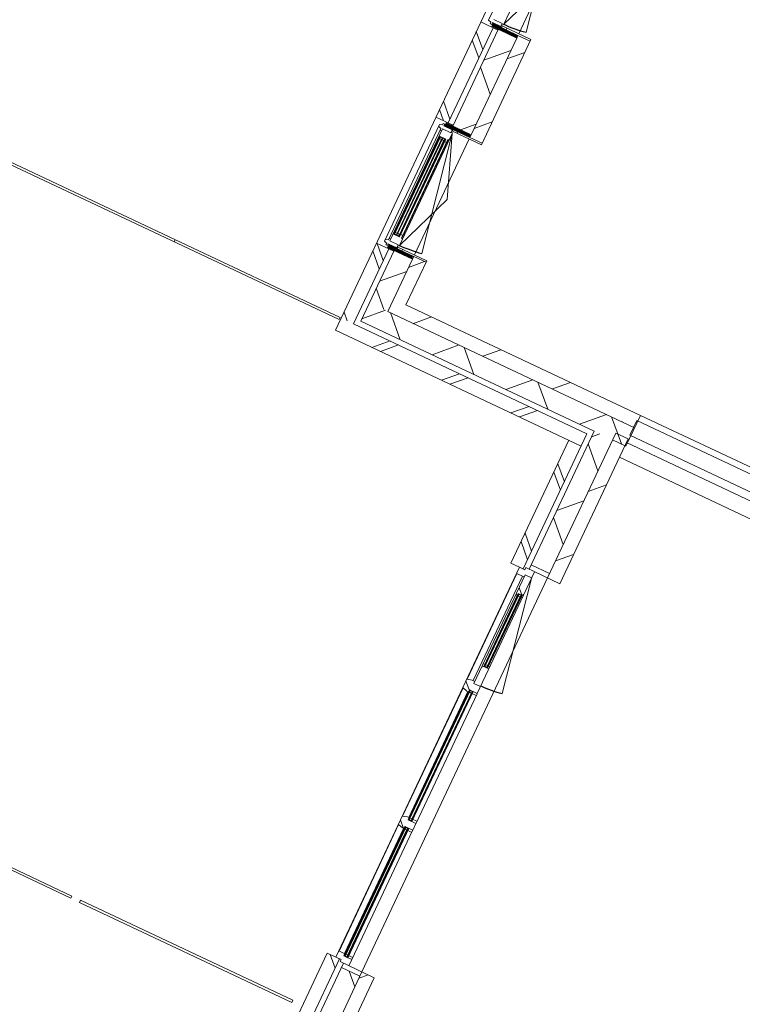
# Model space of a CAD drawing. Header units: metres. Extents: x 136266 to 136452, y 453403 to 453560.
# Tile 16 of 133: x 136322.53 to 136327.85, y 453490.59 to 453497.83. Entities that reach past the tile are written whole.
import ezdxf

# ---------------------------------------------------------------- set-up
doc = ezdxf.new("R2010")
doc.units = ezdxf.units.M
for name, color, linetype, lineweight in [('A-DETL-BEBOUWING', 253, 'Continuous', 9), ('A-DETL-GENF-4', 252, 'Continuous', 9), ('A-FLOR', 192, 'Continuous', 5)]:
    doc.layers.add(name, color=color, linetype=linetype, lineweight=lineweight)
pattern_1 = [(44.99999999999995, (1199.999805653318, -1.023181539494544e-12), (-282.8427124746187, 282.8427124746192), [])]
pattern_2 = [(44.99999999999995, (8.221832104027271e-10, 0.000299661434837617), (-141.4213562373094, 141.4213562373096), []), (134.9999999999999, (8.221832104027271e-10, 0.000299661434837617), (-141.4213562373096, -141.4213562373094), [])]
pattern_3 = [(90, (0, 0), (-400, 2.449293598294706e-14), [])]

# ---------------------------------------------------------------- blocks, each defined once
blk = doc.blocks.new('859-DO-0010 29-09-2022')
at = {"layer": 'A-DETL-BEBOUWING'}
h = blk.add_hatch(dxfattribs=at)
h.set_pattern_fill('FP_914', color=256, angle=45.00000000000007, style=0, pattern_type=2)
h.set_pattern_definition([(315.0000000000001, (47934.99992055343, 54430.00056570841), (299.9546965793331, 299.9546965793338), []), (45.00000000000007, (47934.99992055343, 54430.00056570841), (-299.9546965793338, 299.9546965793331), [])])
h.paths.add_polyline_path([(48085.00000000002, 51754.99999999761), (48085, 52179.7499864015), (47935, 52179.7499864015), (47935.00000000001, 51754.99999999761)])
h.paths.add_polyline_path([(47934.99999999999, 53192.74998640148), (48084.99999999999, 53192.74998640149), (48084.99999999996, 53979.74998640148), (47934.99999999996, 53979.74998640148), (47934.99999999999, 53473.74353800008)])
h.paths.add_polyline_path([(48084.99999999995, 54992.74998640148), (48084.99999999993, 55779.74998640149), (47934.99999999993, 55779.74998640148), (47934.99999999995, 54992.74998640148)])
h.paths.add_polyline_path([(47934.99999999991, 56792.74998640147), (48084.99999999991, 56792.74998640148), (48084.9999999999, 57104.99999999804), (47934.99999999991, 57104.99999999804), (47934.99999999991, 57071.08582550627)])
h = blk.add_hatch(dxfattribs=at)
h.set_pattern_fill('FP_107', color=256, angle=44.99999999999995, style=0, pattern_type=2)
h.set_pattern_definition([(44.99999999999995, (1199.999805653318, -1.13686837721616e-12), (-282.8427124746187, 282.8427124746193), [])])
h.paths.add_polyline_path([(48084.99999999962, 51754.9999999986), (48184.99999999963, 51754.9999999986), (48184.99999999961, 52201.74998640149), (48084.99999999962, 52201.74998640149), (48084.99999999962, 52124.74018018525)])
h.paths.add_polyline_path([(48084.9999999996, 53170.74998640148), (48184.99999999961, 53170.74998640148), (48184.99999999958, 54001.74998640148), (48084.99999999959, 54001.74998640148), (48084.9999999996, 53192.74998640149)])
h.paths.add_polyline_path([(48084.99999999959, 54970.74998640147), (48184.99999999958, 54970.74998640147), (48184.99999999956, 55801.74998640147), (48084.99999999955, 55801.74998640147), (48084.99999999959, 54992.74998640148)])
h.paths.add_polyline_path([(48084.99999999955, 56770.74998640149), (48184.99999999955, 56770.74998640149), (48184.99999999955, 57104.99999999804), (48084.99999999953, 57104.99999999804), (48084.99999999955, 56792.74998640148)])
h = blk.add_hatch(dxfattribs=at)
h.set_pattern_fill('FP_1486', color=256, style=0, pattern_type=2)
h.set_pattern_definition(pattern_3)
h.paths.add_polyline_path([(48084.99999999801, 54001.74998640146), (48184.99999999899, 54001.74998640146), (48184.99999999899, 54014.24998640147), (47949.99999999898, 54014.24998640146), (47949.99999999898, 54001.74998640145)])
h = blk.add_hatch(dxfattribs=at)
h.set_pattern_fill('FP_925', color=256, angle=44.99999999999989, style=0, pattern_type=2)
h.set_pattern_definition([(314.9999999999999, (47794.99984894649, 53586.2496416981), (282.8427124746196, 282.8427124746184), []), (314.9999999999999, (47794.99984894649, 52386.24983604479), (282.8427124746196, 282.8427124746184), [])])
h.paths.add_polyline_path([(47895.00000000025, 53198.74998640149), (47894.08032774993, 53973.74998640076), (47795.00000000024, 53973.74998640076), (47795.00000000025, 53198.74998640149), (47894.08032774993, 53198.74998640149)])
h = blk.add_hatch(dxfattribs=at)
h.set_pattern_fill('FP_1186', color=256, style=0, pattern_type=2)
h.set_pattern_definition([(180, (48086.524, 54028.51799999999), (-6.221205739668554e-15, 50.8), [50.8, 0, 0, 0]), (180, (48086.524, 54023.43799999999), (-6.221205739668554e-15, 50.8), [50.8, 0, 0, 0]), (180, (48086.524, 54018.35799999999), (-6.221205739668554e-15, 50.8), [50.8, 0, 0, 0]), (180, (48086.524, 54013.27799999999), (-6.221205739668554e-15, 50.8), [50.8, 0, 0, 0]), (180, (48086.524, 54008.19799999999), (-6.221205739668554e-15, 50.8), [50.8, 0, 0, 0]), (180, (48086.524, 54003.11799999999), (-6.221205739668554e-15, 50.8), [50.8, 0, 0, 0]), (180, (48086.524, 53998.03799999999), (-6.221205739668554e-15, 50.8), [50.8, 0, 0, 0]), (180, (48086.524, 53992.95799999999), (-6.221205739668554e-15, 50.8), [50.8, 0, 0, 0]), (180, (48086.524, 53987.87799999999), (-6.221205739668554e-15, 50.8), [50.8, 0, 0, 0]), (180, (48086.524, 53982.79799999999), (-6.221205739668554e-15, 50.8), [50.8, 0, 0, 0])])
h.paths.add_polyline_path([(47894.08032774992, 53979.7499864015), (48084.99999999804, 53979.7499864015), (48084.99999999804, 54001.74998640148), (47881.99999999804, 54001.74998640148), (47881.99999999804, 53979.7499864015)])
h = blk.add_hatch(dxfattribs=at)
h.set_pattern_fill('FP_1187', color=256, style=0, pattern_type=2)
h.set_pattern_definition([(180, (48086.524, 53143.98199999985), (6.221205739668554e-15, -50.8), [50.8, 0, 0, 0]), (180, (48086.524, 53149.06199999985), (6.221205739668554e-15, -50.8), [50.8, 0, 0, 0]), (180, (48086.524, 53154.14199999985), (6.221205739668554e-15, -50.8), [50.8, 0, 0, 0]), (180, (48086.524, 53159.22199999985), (6.221205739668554e-15, -50.8), [50.8, 0, 0, 0]), (180, (48086.524, 53164.30199999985), (6.221205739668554e-15, -50.8), [50.8, 0, 0, 0]), (180, (48086.524, 53169.38199999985), (6.221205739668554e-15, -50.8), [50.8, 0, 0, 0]), (180, (48086.524, 53174.46199999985), (6.221205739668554e-15, -50.8), [50.8, 0, 0, 0]), (180, (48086.524, 53179.54199999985), (6.221205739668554e-15, -50.8), [50.8, 0, 0, 0]), (180, (48086.524, 53184.62199999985), (6.221205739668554e-15, -50.8), [50.8, 0, 0, 0]), (180, (48086.524, 53189.70199999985), (6.221205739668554e-15, -50.8), [50.8, 0, 0, 0])])
h.paths.add_polyline_path([(47881.99999999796, 53170.74998640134), (48084.99999999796, 53170.74998640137), (48084.99999999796, 53192.74998640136), (47881.99999999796, 53192.74998640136)])
h = blk.add_hatch(dxfattribs=at)
h.set_pattern_fill('FP_1489', color=256, style=0, pattern_type=2)
h.set_pattern_definition(pattern_3)
h.paths.add_polyline_path([(48084.99999999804, 53158.24998640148), (48184.99999999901, 53158.24998640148), (48184.99999999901, 53170.74998640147), (47949.999999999, 53170.74998640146), (47949.999999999, 53158.24998640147)])
h = blk.add_hatch(color=256, dxfattribs=at)
h.paths.add_polyline_path([(47879.49999997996, 53081.74998640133), (47879.49999997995, 53067.74998640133), (47883.49999997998, 53067.74998640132), (47883.49999997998, 53081.74998640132)])
h.paths.add_polyline_path([(47925.49999997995, 53081.74998640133), (47925.49999997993, 53067.74998640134), (47929.49999997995, 53067.74998640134), (47929.49999997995, 53081.74998640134)])
h.paths.add_polyline_path([(47879.49999997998, 52304.74998640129), (47879.49999997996, 52290.74998640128), (47883.49999997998, 52290.74998640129), (47883.49999997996, 52304.74998640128)])
h.paths.add_polyline_path([(47925.49999997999, 52304.74998640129), (47925.49999997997, 52290.7499864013), (47929.49999997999, 52290.7499864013), (47929.49999997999, 52304.74998640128)])
for points in [[(47883.49999997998, 53081.74998640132), (47883.49999997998, 52290.74998640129), (47887.49999997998, 52290.7499864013), (47887.49999997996, 53081.74998640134)], [(47902.49999997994, 53081.74998640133), (47902.49999997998, 52290.7499864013), (47906.49999997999, 52290.74998640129), (47906.49999997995, 53081.74998640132)], [(47921.49999997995, 53081.74998640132), (47921.49999997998, 52290.74998640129), (47925.49999997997, 52290.7499864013), (47925.49999997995, 53081.74998640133)], [(49846.00000000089, 49695.1818181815), (49846.00000000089, 50283.18181818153), (49842.00000000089, 50283.18181818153), (49842.0000000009, 49695.1818181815)], [(49865.00000000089, 49695.1818181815), (49865.00000000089, 50283.18181818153), (49861.00000000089, 50283.18181818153), (49861.00000000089, 49695.1818181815)], [(49823.00000000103, 48436.48181818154), (49823.00000000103, 49488.18181818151), (49819.00000000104, 49488.18181818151), (49819.00000000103, 48436.48181818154)], [(49842.00000000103, 48436.48181818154), (49842.00000000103, 49488.18181818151), (49838.00000000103, 49488.18181818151), (49838.00000000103, 48436.48181818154)], [(49823.00000000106, 47327.78181818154), (49823.00000000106, 48374.48181818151), (49819.00000000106, 48374.48181818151), (49819.00000000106, 47327.78181818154)], [(49842.00000000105, 47327.78181818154), (49842.00000000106, 48374.48181818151), (49838.00000000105, 48374.48181818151), (49838.00000000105, 47327.78181818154)]]:
    blk.add_hatch(color=256, dxfattribs=at).paths.add_polyline_path(points)
h = blk.add_hatch(dxfattribs=at)
h.set_pattern_fill('FP_1186', color=256, style=0, pattern_type=2)
h.set_pattern_definition([(180, (48086.524, 52228.518), (-6.221205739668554e-15, 50.8), [50.8, 0, 0, 0]), (180, (48086.524, 52223.43799999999), (-6.221205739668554e-15, 50.8), [50.8, 0, 0, 0]), (180, (48086.524, 52218.358), (-6.221205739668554e-15, 50.8), [50.8, 0, 0, 0]), (180, (48086.524, 52213.278), (-6.221205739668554e-15, 50.8), [50.8, 0, 0, 0]), (180, (48086.524, 52208.198), (-6.221205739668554e-15, 50.8), [50.8, 0, 0, 0]), (180, (48086.524, 52203.11799999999), (-6.221205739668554e-15, 50.8), [50.8, 0, 0, 0]), (180, (48086.524, 52198.038), (-6.221205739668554e-15, 50.8), [50.8, 0, 0, 0]), (180, (48086.524, 52192.958), (-6.221205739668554e-15, 50.8), [50.8, 0, 0, 0]), (180, (48086.524, 52187.878), (-6.221205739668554e-15, 50.8), [50.8, 0, 0, 0]), (180, (48086.524, 52182.798), (-6.221205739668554e-15, 50.8), [50.8, 0, 0, 0])])
h.paths.add_polyline_path([(47894.08032774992, 52179.7499864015), (48084.99999999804, 52179.7499864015), (48084.99999999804, 52201.74998640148), (47881.99999999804, 52201.74998640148), (47881.99999999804, 52179.7499864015)])
h = blk.add_hatch(dxfattribs=at)
h.set_pattern_fill('FP_1489', color=256, style=0, pattern_type=2)
h.set_pattern_definition(pattern_3)
h.paths.add_polyline_path([(47949.99999999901, 52201.74998640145), (48184.99999999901, 52201.74998640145), (48184.99999999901, 52214.24998640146), (47949.99999999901, 52214.24998640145)])
h = blk.add_hatch(dxfattribs=at)
h.set_pattern_fill('FP_922', color=256, angle=44.99999999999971, style=0, pattern_type=2)
h.set_pattern_definition([(314.9999999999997, (47794.99984894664, 51869.37457798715), (282.8427124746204, 282.8427124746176), []), (314.9999999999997, (47794.99984894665, 50669.37477233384), (282.8427124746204, 282.8427124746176), [])])
h.paths.add_polyline_path([(47895.00000000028, 51564.99999999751), (47894.08032774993, 52173.74998640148), (47795.00000000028, 52173.74998640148), (47795.00000000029, 51564.99999999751)])
h = blk.add_hatch(dxfattribs=at)
h.set_pattern_fill('FP_100', color=256, angle=44.99999999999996, style=0, pattern_type=2)
h.set_pattern_definition([(44.99999999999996, (1199.999805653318, -5.684341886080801e-13), (-282.8427124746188, 282.8427124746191), [])])
h.paths.add_polyline_path([(49993.1818181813, 51754.99999999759), (49993.1818181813, 51854.99999999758), (48184.99999999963, 51854.9999999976), (48184.99999999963, 51754.99999999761), (49335.63666674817, 51754.99999999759)])
h = blk.add_hatch(dxfattribs=at)
h.set_pattern_fill('FP_977', color=256, angle=45.00000000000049, style=0, pattern_type=2)
h.set_pattern_definition([(45.00000000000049, (49014.09083058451, 51604.99937331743), (-299.954696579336, 299.9546965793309), []), (135.0000000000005, (49014.09083058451, 51604.99937331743), (-299.9546965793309, -299.954696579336), [])])
h.paths.add_polyline_path([(49835.00000000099, 51604.99999999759), (50093.18181818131, 51604.99999999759), (50093.18181818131, 51754.99999999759), (47935.00000000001, 51754.99999999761), (47935.00000000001, 51604.99999999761), (49335.63666674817, 51604.99999999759)])
h = blk.add_hatch(dxfattribs=at)
h.set_pattern_fill('FP_107', color=256, angle=44.99999999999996, style=0, pattern_type=2)
h.set_pattern_definition(pattern_1)
h.paths.add_polyline_path([(50056.41483624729, 50481.18181818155), (50085.00000000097, 50481.18181818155), (50085.00000000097, 51659.99999999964), (49985.00000000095, 51659.99999999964), (49985.00000000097, 50481.18181818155)])
h = blk.add_hatch(dxfattribs=at)
h.set_pattern_fill('FP_327', color=256, angle=45.00000000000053, style=0, pattern_type=2)
h.set_pattern_definition([(45.00000000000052, (48795.00015839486, 51465.00000881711), (-282.8427124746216, 282.8427124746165), []), (45.00000000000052, (49994.99996404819, 51465.00000881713), (-282.8427124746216, 282.8427124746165), [])])
h.paths.add_polyline_path([(49695.00000000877, 51464.9999999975), (49795.00000000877, 51464.9999999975), (49795.00000000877, 51564.9999999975), (47795.00000000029, 51564.99999999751), (47795.00000000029, 51464.9999999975), (49335.63666674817, 51464.9999999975)])
h = blk.add_hatch(dxfattribs=at)
h.set_pattern_fill('FP_1114', color=256, angle=44.99999999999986, style=0, pattern_type=2)
h.set_pattern_definition([(314.9999999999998, (49834.99937713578, 49259.99994166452), (299.9546965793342, 299.9546965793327), []), (44.99999999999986, (49834.99937713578, 49259.99994166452), (-299.9546965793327, 299.9546965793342), [])])
h.paths.add_polyline_path([(49985.00000000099, 46859.99999999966), (49985.00000000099, 47239.78181818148), (49835.00000000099, 47239.78181818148), (49835.00000000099, 46859.99999999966)])
h.paths.add_polyline_path([(49985.00000000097, 50516.18181818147), (49985.00000000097, 51604.99999999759), (49835.00000000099, 51604.99999999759), (49835.00000000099, 50516.18181818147)])
h = blk.add_hatch(dxfattribs=at)
h.set_pattern_fill('FP_889', color=256, angle=45.0000000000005, style=0, pattern_type=2)
h.set_pattern_definition([(315.0000000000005, (49695.00001263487, 50964.77287281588), (282.8427124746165, 282.8427124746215), []), (315.0000000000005, (49695.00001263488, 49764.77306716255), (282.8427124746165, 282.8427124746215), [])])
h.paths.add_polyline_path([(49795.00000000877, 50464.54545454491), (49795.00000000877, 51464.9999999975), (49695.00000000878, 51464.9999999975), (49695.00000000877, 50464.54545454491)])
h = blk.add_hatch(dxfattribs=at)
h.set_pattern_fill('FP_1321', color=256, angle=89.99999999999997, style=0, pattern_type=2)
h.set_pattern_definition(pattern_2)
h.paths.add_polyline_path([(49825.00000000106, 50414.18181818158), (49825.00000000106, 50431.18181818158), (49879.00000000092, 50431.18181818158), (49879.00000000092, 50481.18181818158), (49807.00000000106, 50481.18181818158), (49807.00000000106, 50464.18181818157), (49765.00000000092, 50464.18181818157), (49765.00000000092, 50414.18181818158)])
h = blk.add_hatch(dxfattribs=at)
h.set_pattern_fill('FP_1115', color=256, angle=90.00000000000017, style=0, pattern_type=2)
h.set_pattern_definition([(45.00000000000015, (1.055013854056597e-09, -0.0001818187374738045), (-141.4213562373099, 141.4213562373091), [])])
h.paths.add_polyline_path([(49985.00000000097, 50481.18181818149), (49985.00000000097, 50516.1818181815), (49835.00000000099, 50516.1818181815), (49835.00000000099, 50481.18181818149)])
h = blk.add_hatch(dxfattribs=at)
h.set_pattern_fill('FP_1324', color=256, angle=89.99999999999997, style=0, pattern_type=2)
h.set_pattern_definition([(44.99999999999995, (8.221832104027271e-10, -0.0001818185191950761), (-141.4213562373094, 141.4213562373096), []), (134.9999999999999, (8.221832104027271e-10, -0.0001818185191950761), (-141.4213562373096, -141.4213562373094), [])])
h.paths.add_polyline_path([(49825.00000000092, 49547.18181818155), (49879.00000000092, 49547.18181818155), (49879.00000000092, 49692.18181818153), (49838.00000000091, 49692.18181818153), (49838.00000000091, 49709.18181818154), (49825.00000000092, 49705.69847867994)])
h.paths.add_polyline_path([(49838.00000000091, 50269.18181818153), (49838.00000000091, 50286.18181818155), (49879.00000000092, 50286.18181818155), (49879.00000000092, 50431.18181818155), (49825.00000000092, 50431.18181818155), (49825.00000000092, 50272.66515768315)])
h = blk.add_hatch(color=256, dxfattribs=at)
h.paths.add_polyline_path([(49842.0000000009, 49695.18181818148), (49842.0000000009, 49709.1818181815), (49838.00000000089, 49709.1818181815), (49838.00000000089, 49695.18181818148)])
h.paths.add_polyline_path([(49865.00000000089, 49695.18181818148), (49869.00000000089, 49695.18181818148), (49869.00000000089, 49709.1818181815), (49865.00000000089, 49709.1818181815)])
h.paths.add_polyline_path([(49869.00000000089, 50269.18181818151), (49869.00000000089, 50283.18181818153), (49865.00000000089, 50283.18181818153), (49865.00000000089, 50269.18181818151)])
h.paths.add_polyline_path([(49842.00000000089, 50269.18181818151), (49842.00000000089, 50283.18181818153), (49838.00000000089, 50283.18181818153), (49838.00000000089, 50269.18181818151)])
h = blk.add_hatch(dxfattribs=at)
h.set_pattern_fill('FP_1321', color=256, angle=89.99999999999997, style=0, pattern_type=2)
h.set_pattern_definition(pattern_2)
h.paths.add_polyline_path([(49803.00000000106, 49474.18181818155), (49815.00000000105, 49474.18181818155), (49815.00000000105, 49491.18181818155), (49879.00000000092, 49491.18181818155), (49879.00000000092, 49547.18181818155), (49825.00000000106, 49547.18181818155), (49825.00000000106, 49564.18181818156), (49803.00000000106, 49564.18181818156), (49765.00000000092, 49552.6818181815), (49765.00000000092, 49485.68181818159)])
h = blk.add_hatch(color=256, dxfattribs=at)
h.paths.add_polyline_path([(49819.00000000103, 48436.48181818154), (49819.00000000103, 48450.48181818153), (49815.00000000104, 48450.48181818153), (49815.00000000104, 48436.48181818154)])
h.paths.add_polyline_path([(49846.00000000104, 48436.48181818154), (49846.00000000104, 48450.48181818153), (49842.00000000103, 48450.48181818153), (49842.00000000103, 48436.48181818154)])
h.paths.add_polyline_path([(49846.00000000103, 49474.18181818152), (49846.00000000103, 49488.18181818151), (49842.00000000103, 49488.18181818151), (49842.00000000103, 49474.18181818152)])
h.paths.add_polyline_path([(49819.00000000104, 49474.18181818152), (49819.00000000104, 49488.18181818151), (49815.00000000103, 49488.18181818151), (49815.00000000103, 49474.18181818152)])
h = blk.add_hatch(dxfattribs=at)
h.set_pattern_fill('FP_1321', color=256, angle=89.99999999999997, style=0, pattern_type=2)
h.set_pattern_definition(pattern_2)
h.paths.add_polyline_path([(49815.00000000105, 48360.48181818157), (49815.00000000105, 48377.48181818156), (49879.00000000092, 48377.48181818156), (49879.00000000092, 48433.48181818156), (49815.00000000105, 48433.48181818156), (49815.00000000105, 48450.48181818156), (49803.00000000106, 48450.48181818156), (49765.00000000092, 48438.98181818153), (49765.00000000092, 48371.98181818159), (49803.00000000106, 48360.48181818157)])
h = blk.add_hatch(dxfattribs=at)
h.set_pattern_fill('FP_1323', color=256, angle=89.99999999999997, style=0, pattern_type=2)
h.set_pattern_definition([(44.99999999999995, (9.458744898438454e-10, -0.0001818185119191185), (-141.4213562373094, 141.4213562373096), []), (134.9999999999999, (9.458744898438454e-10, -0.0001818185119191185), (-141.4213562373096, -141.4213562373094), [])])
h.paths.add_polyline_path([(49846.00000000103, 48433.48181818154), (49879.000000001, 48435.48181818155), (49879.000000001, 48450.48181818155), (49846.00000000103, 48450.48181818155)])
h = blk.add_hatch(color=256, dxfattribs=at)
h.paths.add_polyline_path([(49846.00000000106, 47327.78181818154), (49846.00000000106, 47341.78181818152), (49842.00000000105, 47341.78181818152), (49842.00000000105, 47327.78181818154)])
h.paths.add_polyline_path([(49819.00000000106, 47327.78181818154), (49819.00000000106, 47341.78181818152), (49815.00000000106, 47341.78181818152), (49815.00000000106, 47327.78181818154)])
h.paths.add_polyline_path([(49819.00000000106, 48360.48181818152), (49819.00000000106, 48374.48181818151), (49815.00000000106, 48374.48181818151), (49815.00000000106, 48360.48181818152)])
h.paths.add_polyline_path([(49846.00000000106, 48360.48181818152), (49846.00000000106, 48374.48181818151), (49842.00000000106, 48374.48181818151), (49842.00000000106, 48360.48181818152)])
h = blk.add_hatch(dxfattribs=at)
h.set_pattern_fill('FP_1321', color=256, angle=89.99999999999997, style=0, pattern_type=2)
h.set_pattern_definition(pattern_2)
h.paths.add_polyline_path([(49807.00000000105, 47274.7818181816), (49879.00000000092, 47274.7818181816), (49879.00000000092, 47324.7818181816), (49815.00000000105, 47324.7818181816), (49815.00000000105, 47341.7818181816), (49765.00000000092, 47341.7818181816), (49765.00000000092, 47291.7818181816), (49807.00000000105, 47291.7818181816)])
h = blk.add_hatch(dxfattribs=at)
h.set_pattern_fill('FP_1322', color=256, angle=89.99999999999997, style=0, pattern_type=2)
h.set_pattern_definition([(44.99999999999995, (9.531504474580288e-10, -0.0001818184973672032), (-141.4213562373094, 141.4213562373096), []), (134.9999999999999, (9.531504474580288e-10, -0.0001818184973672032), (-141.4213562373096, -141.4213562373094), [])])
h.paths.add_polyline_path([(49846.00000000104, 47324.78181818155), (49879.000000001, 47326.78181818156), (49879.000000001, 47341.78181818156), (49846.00000000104, 47341.78181818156)])
h = blk.add_hatch(dxfattribs=at)
h.set_pattern_fill('FP_375', color=256, angle=45, style=0, pattern_type=2)
h.set_pattern_definition([(315, (49695.00001263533, 47075.89063725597), (282.842712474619, 282.842712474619), []), (315, (49695.00001263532, 45875.89083160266), (282.842712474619, 282.842712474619), [])])
h.paths.add_polyline_path([(49795.00000000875, 46859.9999999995), (49795.00000000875, 47291.78181818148), (49695.00000000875, 47291.78181818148), (49695.00000000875, 46859.9999999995)])
h = blk.add_hatch(dxfattribs=at)
h.set_pattern_fill('FP_107', color=256, angle=44.99999999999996, style=0, pattern_type=2)
h.set_pattern_definition(pattern_1)
h.paths.add_polyline_path([(49985.00000000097, 46859.99999999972), (50085.00000000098, 46859.99999999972), (50085.00000000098, 47274.78181818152), (49985.00000000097, 47274.78181818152), (49985.00000000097, 47178.39453486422)])
for centre, radius in [((47955.49999997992, 54941.74998640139), 911.000000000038), ((47955.49999997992, 53141.74998640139), 911.000000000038), ((49879.00000000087, 50426.18181818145), 874.0000000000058)]:
    blk.add_arc(centre, radius, 270, 281.0000000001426)
for p, q in [((47794.99999999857, 57394.99999999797), (47795.00000000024, 51464.99999999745)), ((47841.49999997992, 54960.74998640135), (47841.49999997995, 54011.74998640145)), ((47955.49999997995, 54025.74998640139), (47955.49999997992, 54946.74998640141)), ((47955.49999997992, 54941.7499864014), (48129.32699476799, 54047.48762228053)), ((47955.49999997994, 54030.74998640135), (48129.32699476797, 54486.24998640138)), ((47841.49999997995, 54011.74998640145), (47863.49999997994, 54003.74998640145)), ((47863.49999997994, 54003.74998640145), (47863.49999997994, 53991.74998640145)), ((47943.49999997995, 54030.74998640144), (47875.49999997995, 54030.74998640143)), ((47875.49999997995, 53991.74998640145), (47875.49999997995, 54006.74998640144)), ((47875.49999997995, 54006.74998640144), (47943.49999997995, 54006.74998640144)), ((47934.99999999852, 54006.74998640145), (47934.99999999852, 54001.74998640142)), ((47943.49999997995, 54006.74998640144), (47943.49999997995, 54030.74998640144)), ((47943.49999997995, 54025.74998640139), (47955.49999997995, 54025.74998640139)), ((48184.99999999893, 54014.2499864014), (47949.99999999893, 54014.24998640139)), ((47949.99999999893, 54014.24998640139), (47949.99999999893, 54001.7499864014)), ((48184.99999999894, 53158.24998640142), (48184.99999999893, 54014.2499864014)), ((47934.99999999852, 53973.74998640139), (47795.00000000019, 53973.74998640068)), ((47863.49999997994, 53991.74998640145), (47875.49999997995, 53991.74998640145)), ((47895.00000000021, 53198.74998640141), (47895.00000000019, 53973.74998640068)), ((47934.99999999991, 53979.7499864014), (47934.99999999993, 53192.7499864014)), ((48184.99999999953, 54001.7499864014), (48084.99999999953, 54001.7499864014)), ((48084.99999999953, 53979.7499864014), (48084.99999999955, 53192.74998640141)), ((47795.0000000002, 53198.74998640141), (47934.99999999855, 53198.74998640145)), ((47863.49999997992, 53168.74998640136), (47841.49999997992, 53160.74998640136)), ((47841.49999997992, 53160.74998640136), (47841.49999997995, 52211.74998640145)), ((47841.49999997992, 53146.74998640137), (47863.49999997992, 53138.74998640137)), ((47875.49999997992, 53180.74998640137), (47863.49999997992, 53180.74998640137)), ((47863.49999997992, 53180.74998640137), (47863.49999997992, 53168.74998640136)), ((47863.49999997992, 53138.74998640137), (47863.49999997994, 52233.74998640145)), ((47875.49999997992, 53165.74998640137), (47875.49999997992, 53180.74998640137)), ((47943.49999997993, 53165.74998640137), (47875.49999997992, 53165.74998640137)), ((47875.49999997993, 53141.74998640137), (47943.49999997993, 53141.74998640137)), ((47875.49999997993, 53141.74998640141), (47875.49999997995, 52230.74998640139)), ((47934.99999999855, 53170.74998640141), (47934.99999999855, 53165.74998640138)), ((47943.49999997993, 53141.74998640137), (47943.49999997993, 53165.74998640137)), ((47955.49999997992, 53146.74998640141), (47943.49999997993, 53146.74998640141)), ((47949.99999999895, 53170.74998640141), (47949.99999999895, 53158.24998640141)), ((47949.99999999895, 53158.24998640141), (48184.99999999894, 53158.24998640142)), ((47955.49999997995, 52225.74998640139), (47955.49999997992, 53146.74998640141)), ((47955.49999997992, 53141.7499864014), (48129.32699476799, 52247.48762228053)), ((48129.32699476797, 52686.24998640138), (47955.49999997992, 53141.7499864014)), ((48084.99999999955, 53170.74998640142), (48184.99999999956, 53170.74998640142)), ((47863.49999997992, 53126.74998640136), (47875.49999997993, 53126.74998640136)), ((47875.49999997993, 53064.74998640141), (47879.49999997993, 53064.74998640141)), ((47879.49999997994, 52287.74998640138), (47879.49999997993, 53084.74998640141)), ((47879.49999997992, 53084.7499864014), (47929.49999997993, 53084.7499864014)), ((47929.49999997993, 53081.7499864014), (47879.49999997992, 53084.7499864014)), ((47879.49999997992, 53081.7499864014), (47929.49999997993, 53084.7499864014)), ((47929.49999997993, 53081.7499864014), (47879.49999997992, 53081.7499864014)), ((47879.49999997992, 53067.7499864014), (47883.49999997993, 53067.74998640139)), ((47883.49999997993, 53081.74998640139), (47883.49999997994, 52290.74998640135)), ((47887.49999997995, 52290.74998640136), (47887.49999997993, 53081.7499864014)), ((47887.49999997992, 53067.7499864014), (47902.49999997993, 53067.7499864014)), ((47906.49999997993, 53081.74998640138), (47902.49999997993, 53081.7499864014)), ((47902.49999997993, 53081.7499864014), (47902.49999997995, 52290.74998640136)), ((47906.49999997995, 52290.74998640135), (47906.49999997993, 53081.74998640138)), ((47906.49999997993, 53067.74998640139), (47921.49999997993, 53067.7499864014)), ((47921.49999997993, 53081.74998640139), (47921.49999997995, 52290.74998640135)), ((47925.49999997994, 52290.74998640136), (47925.49999997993, 53081.7499864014)), ((47925.49999997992, 53067.7499864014), (47929.49999997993, 53067.7499864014)), ((47929.49999997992, 53084.74998640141), (47929.49999997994, 52287.74998640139)), ((47929.49999997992, 53064.74998640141), (47944.69999997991, 53064.74998640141)), ((47944.69999997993, 52285.74998640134), (47944.69999997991, 53086.74998640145)), ((47944.69999997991, 53086.74998640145), (47947.33232075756, 53086.74998640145)), ((47947.33232075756, 53086.74998640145), (47955.49999997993, 53092.47896367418)), ((47947.33232075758, 52285.74998640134), (47947.33232075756, 53086.74998640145)), ((47955.49999997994, 52230.74998640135), (48129.32699476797, 52686.24998640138)), ((47879.49999997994, 52307.74998640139), (47875.49999997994, 52307.74998640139)), ((47883.49999997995, 52304.74998640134), (47879.49999997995, 52304.74998640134)), ((47929.49999997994, 52290.74998640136), (47879.49999997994, 52290.74998640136)), ((47929.49999997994, 52287.74998640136), (47879.49999997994, 52290.74998640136)), ((47879.49999997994, 52287.74998640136), (47929.49999997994, 52290.74998640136)), ((47929.49999997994, 52287.74998640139), (47879.49999997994, 52287.74998640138)), ((47902.49999997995, 52304.74998640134), (47887.49999997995, 52304.74998640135)), ((47921.49999997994, 52304.74998640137), (47906.49999997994, 52304.74998640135)), ((47929.49999997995, 52304.74998640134), (47925.49999997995, 52304.74998640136)), ((47944.69999997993, 52307.74998640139), (47929.49999997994, 52307.74998640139)), ((47947.33232075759, 52285.74998640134), (47944.69999997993, 52285.74998640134)), ((47955.49999997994, 52280.02100912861), (47947.33232075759, 52285.74998640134)), ((47863.49999997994, 52233.74998640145), (47841.49999997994, 52225.74998640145)), ((47841.49999997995, 52211.74998640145), (47863.49999997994, 52203.74998640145)), ((47875.49999997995, 52245.74998640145), (47863.49999997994, 52245.74998640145)), ((47863.49999997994, 52203.74998640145), (47863.49999997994, 52191.74998640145)), ((47863.49999997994, 52191.74998640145), (47875.49999997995, 52191.74998640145)), ((47943.49999997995, 52230.74998640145), (47875.49999997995, 52230.74998640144)), ((47875.49999997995, 52191.74998640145), (47875.49999997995, 52206.74998640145)), ((47875.49999997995, 52206.74998640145), (47943.49999997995, 52206.74998640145)), ((47934.99999999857, 52206.74998640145), (47934.99999999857, 52201.74998640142)), ((47943.49999997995, 52206.74998640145), (47943.49999997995, 52230.74998640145)), ((47943.49999997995, 52225.74998640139), (47955.49999997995, 52225.74998640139)), ((48184.99999999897, 52214.24998640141), (47949.99999999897, 52214.2499864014)), ((47949.99999999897, 52214.2499864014), (47949.99999999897, 52201.7499864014)), ((48184.99999999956, 52201.74998640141), (48084.99999999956, 52201.74998640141)), ((48184.99999999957, 51854.99999999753), (48184.99999999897, 52214.24998640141)), ((47934.99999999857, 52173.7499864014), (47795.00000000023, 52173.74998640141)), ((47895.00000000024, 51564.99999999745), (47895.00000000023, 52173.74998640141)), ((47934.99999999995, 52179.74998640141), (47934.99999999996, 51604.99999999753)), ((48084.99999999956, 52179.74998640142), (48084.99999999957, 51754.99999999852)), ((50093.18181818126, 51854.99999999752), (48184.99999999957, 51854.99999999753)), ((50093.18181818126, 51604.99999999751), (50093.18181818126, 51854.99999999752)), ((57509.99999999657, 51809.99999999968), (50085.000000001, 51809.99999999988)), ((50085.000000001, 51809.99999999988), (50085.000000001, 51689.99999999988)), ((50093.18181818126, 51754.99999999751), (48084.99999999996, 51754.99999999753)), ((50085.000000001, 51689.99999999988), (57509.99999999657, 51689.99999999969)), ((50085.00000000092, 51659.99999999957), (49985.00000000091, 51659.99999999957)), ((49985.00000000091, 51659.99999999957), (49985.00000000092, 50481.18181818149)), ((50085.00000000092, 50481.18181818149), (50085.00000000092, 51659.99999999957)), ((57509.99999999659, 51629.99999999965), (50085.00000000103, 51629.99999999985)), ((43397.09772436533, 51564.99999999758), (47785.00000000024, 51564.99999999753)), ((47785.00000000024, 51546.99999999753), (43397.09772436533, 51546.99999999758)), ((46442.25530811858, 51546.99999999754), (46442.25530811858, 51564.99999999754)), ((47785.00000000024, 51546.99999999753), (47785.00000000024, 51564.99999999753)), ((49795.00000000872, 51564.99999999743), (47895.00000000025, 51564.99999999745)), ((47934.99999999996, 51604.99999999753), (49835.00000000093, 51604.99999999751)), ((49795.00000000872, 50464.54545454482), (49795.00000000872, 51564.99999999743)), ((49835.00000000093, 51604.99999999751), (49835.00000000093, 50481.18181818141)), ((49985.00000000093, 51604.99999999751), (50093.18181818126, 51604.99999999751)), ((50085.00000000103, 51509.99999999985), (57509.99999999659, 51509.99999999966)), ((47795.00000000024, 51464.99999999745), (49795.00000000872, 51464.99999999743)), ((49695.00000000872, 51464.99999999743), (49695.00000000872, 50464.54545454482)), ((49695.00000000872, 50464.54545454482), (49795.00000000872, 50464.54545454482)), ((49807.000000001, 50464.18181818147), (49765.00000000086, 50464.18181818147)), ((49765.00000000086, 50464.18181818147), (49765.00000000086, 47291.78181818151)), ((50085.00000000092, 50481.18181818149), (49807.000000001, 50481.18181818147)), ((49807.000000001, 50481.18181818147), (49807.000000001, 50464.18181818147)), ((49835.00000000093, 50516.18181818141), (49985.00000000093, 50516.18181818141)), ((49879.00000000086, 49491.18181818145), (49879.00000000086, 50481.18181818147)), ((49765.00000000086, 50414.18181818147), (49825.000000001, 50414.18181818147)), ((49767.41377563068, 50414.18181818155), (49767.41377563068, 49553.41230291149)), ((49811.63499274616, 49564.18181818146), (49811.63499274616, 50414.18181818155)), ((49879.00000000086, 50431.18181818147), (49825.00000000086, 50431.18181818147)), ((49825.00000000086, 50431.18181818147), (49825.00000000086, 49547.18181818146)), ((49879.00000000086, 50426.18181818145), (50045.76706195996, 49568.23965984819)), ((49825.00000000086, 50272.66515768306), (49838.00000000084, 50269.18181818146)), ((49838.00000000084, 50286.18181818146), (49879.00000000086, 50286.18181818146)), ((49838.00000000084, 49692.18181818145), (49838.00000000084, 50286.18181818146)), ((49838.00000000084, 50283.18181818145), (49869.00000000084, 50286.18181818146)), ((49869.00000000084, 50283.18181818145), (49838.00000000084, 50286.18181818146)), ((49838.00000000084, 50283.18181818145), (49869.00000000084, 50283.18181818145)), ((49838.00000000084, 50269.18181818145), (49842.00000000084, 50269.18181818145)), ((49842.00000000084, 50283.18181818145), (49842.00000000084, 49695.18181818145)), ((49846.00000000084, 49695.18181818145), (49846.00000000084, 50283.18181818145)), ((49846.00000000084, 50269.18181818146), (49861.00000000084, 50269.18181818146)), ((49861.00000000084, 50283.18181818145), (49861.00000000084, 49695.18181818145)), ((49865.00000000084, 49695.18181818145), (49865.00000000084, 50283.18181818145)), ((49865.00000000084, 50269.18181818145), (49869.00000000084, 50269.18181818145)), ((49869.00000000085, 50286.18181818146), (49869.00000000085, 49692.18181818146)), ((49869.00000000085, 50269.18181818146), (49879.00000000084, 50271.86131010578)), ((49838.00000000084, 49709.18181818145), (49825.00000000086, 49705.69847867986)), ((49842.00000000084, 49709.18181818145), (49838.00000000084, 49709.18181818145)), ((49838.00000000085, 49695.18181818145), (49869.00000000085, 49695.18181818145)), ((49838.00000000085, 49692.18181818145), (49869.00000000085, 49695.18181818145)), ((49869.00000000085, 49692.18181818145), (49838.00000000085, 49695.18181818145)), ((49879.00000000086, 49692.18181818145), (49838.00000000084, 49692.18181818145)), ((49861.00000000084, 49709.18181818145), (49846.00000000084, 49709.18181818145)), ((49869.00000000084, 49709.18181818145), (49865.00000000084, 49709.18181818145)), ((49879.00000000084, 49706.50232625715), (49869.00000000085, 49709.18181818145)), ((49803.000000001, 49564.18181818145), (49765.00000000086, 49552.68181818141)), ((49825.000000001, 49564.18181818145), (49803.000000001, 49564.18181818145)), ((49879.00000000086, 49547.18181818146), (49825.000000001, 49547.18181818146)), ((49765.00000000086, 49485.6818181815), (49803.000000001, 49474.18181818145)), ((49767.41377563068, 49484.95133345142), (49767.41377563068, 48439.7123029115)), ((49803.000000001, 49474.18181818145), (49819.00000000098, 49474.18181818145)), ((49811.63499274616, 48450.48181818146), (49811.63499274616, 49474.18181818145)), ((49815.000000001, 49491.18181818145), (49879.00000000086, 49491.18181818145)), ((49815.000000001, 48433.48181818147), (49815.000000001, 49491.18181818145)), ((49846.00000000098, 49488.18181818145), (49815.00000000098, 49491.18181818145)), ((49815.00000000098, 49488.18181818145), (49846.00000000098, 49491.18181818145)), ((49846.00000000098, 49488.18181818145), (49815.00000000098, 49488.18181818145)), ((49819.00000000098, 49488.18181818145), (49819.00000000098, 48436.48181818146)), ((49823.00000000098, 48436.48181818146), (49823.00000000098, 49488.18181818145)), ((49823.00000000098, 49474.18181818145), (49838.00000000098, 49474.18181818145)), ((49827.00000000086, 49491.18181818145), (49827.00000000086, 49488.18181818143)), ((49837.00000000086, 49491.18181818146), (49837.00000000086, 49488.18181818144)), ((49838.00000000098, 49488.18181818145), (49838.00000000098, 48436.48181818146)), ((49842.00000000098, 48436.48181818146), (49842.00000000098, 49488.18181818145)), ((49842.00000000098, 49474.18181818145), (49879.00000000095, 49474.18181818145)), ((49846.00000000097, 49491.18181818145), (49846.00000000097, 48433.48181818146)), ((49877.00000000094, 49489.18181818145), (49877.00000000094, 49491.18181818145)), ((49879.00000000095, 49489.18181818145), (49877.00000000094, 49489.18181818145)), ((49879.00000000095, 48435.48181818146), (49879.00000000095, 49489.18181818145)), ((49803.000000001, 48450.48181818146), (49765.00000000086, 48438.98181818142)), ((49819.00000000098, 48450.48181818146), (49803.000000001, 48450.48181818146)), ((49846.00000000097, 48436.48181818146), (49815.00000000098, 48436.48181818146)), ((49846.00000000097, 48433.48181818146), (49815.00000000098, 48436.48181818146)), ((49815.00000000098, 48433.48181818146), (49846.00000000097, 48436.48181818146)), ((49879.00000000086, 48433.48181818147), (49815.000000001, 48433.48181818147)), ((49838.00000000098, 48450.48181818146), (49823.00000000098, 48450.48181818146)), ((49827.00000000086, 48436.48181818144), (49827.00000000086, 48433.48181818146)), ((49837.00000000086, 48436.48181818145), (49837.00000000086, 48433.48181818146)), ((49879.00000000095, 48450.48181818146), (49842.00000000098, 48450.48181818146)), ((49877.00000000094, 48433.48181818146), (49877.00000000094, 48435.48181818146)), ((49877.00000000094, 48435.48181818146), (49879.00000000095, 48435.48181818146)), ((49879.00000000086, 48377.48181818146), (49879.00000000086, 48433.48181818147)), ((49765.00000000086, 48371.98181818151), (49803.000000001, 48360.48181818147)), ((49767.41377563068, 48371.25133345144), (49767.41377563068, 47341.78181818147)), ((49803.000000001, 48360.48181818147), (49819.00000000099, 48360.48181818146)), ((49811.63499274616, 47341.78181818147), (49811.63499274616, 48360.48181818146)), ((49815.000000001, 48377.48181818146), (49879.00000000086, 48377.48181818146)), ((49815.000000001, 47324.78181818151), (49815.000000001, 48377.48181818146)), ((49846.00000000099, 48374.48181818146), (49815.00000000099, 48377.48181818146)), ((49815.00000000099, 48374.48181818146), (49846.00000000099, 48377.48181818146)), ((49846.00000000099, 48374.48181818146), (49815.00000000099, 48374.48181818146)), ((49819.00000000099, 48374.48181818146), (49819.00000000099, 47327.78181818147)), ((49823.00000000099, 47327.78181818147), (49823.00000000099, 48374.48181818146)), ((49823.00000000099, 48360.48181818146), (49838.00000000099, 48360.48181818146)), ((49827.00000000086, 48377.48181818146), (49827.00000000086, 48374.48181818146)), ((49837.00000000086, 48377.48181818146), (49837.00000000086, 48374.48181818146)), ((49838.00000000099, 48374.48181818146), (49838.00000000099, 47327.78181818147)), ((49842.00000000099, 47327.78181818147), (49842.00000000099, 48374.48181818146)), ((49842.00000000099, 48360.48181818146), (49879.00000000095, 48360.48181818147)), ((49846.00000000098, 48377.48181818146), (49846.00000000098, 47324.78181818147)), ((49877.00000000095, 48375.48181818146), (49877.00000000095, 48377.48181818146)), ((49879.00000000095, 48375.48181818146), (49877.00000000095, 48375.48181818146)), ((49879.00000000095, 47326.78181818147), (49879.00000000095, 48375.48181818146)), ((49819.00000000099, 47341.78181818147), (49765.00000000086, 47341.78181818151)), ((49838.00000000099, 47341.78181818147), (49823.00000000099, 47341.78181818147)), ((49879.00000000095, 47341.78181818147), (49842.00000000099, 47341.78181818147)), ((49807.000000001, 47291.78181818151), (49695.00000000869, 47291.78181818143)), ((49695.00000000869, 47291.78181818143), (49695.00000000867, 45664.54545454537)), ((49795.00000000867, 45664.54545454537), (49795.00000000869, 47291.78181818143)), ((49807.000000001, 47291.78181818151), (49807.000000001, 47274.7818181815)), ((49807.000000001, 47274.7818181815), (50085.00000000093, 47274.78181818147)), ((49846.00000000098, 47327.78181818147), (49815.00000000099, 47327.78181818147)), ((49846.00000000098, 47324.78181818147), (49815.00000000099, 47327.78181818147)), ((49815.00000000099, 47324.78181818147), (49846.00000000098, 47327.78181818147)), ((49879.00000000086, 47324.78181818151), (49815.000000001, 47324.78181818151)), ((49829.00000000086, 47324.78181818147), (49829.00000000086, 47327.78181818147)), ((49835.00000000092, 47274.78181818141), (49835.00000000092, 45681.18181818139)), ((49837.00000000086, 47327.78181818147), (49837.00000000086, 47324.78181818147)), ((49877.00000000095, 47324.78181818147), (49877.00000000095, 47326.78181818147)), ((49877.00000000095, 47326.78181818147), (49879.00000000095, 47326.78181818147)), ((49879.00000000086, 47274.7818181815), (49879.00000000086, 47324.78181818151)), ((49985.00000000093, 47274.78181818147), (49985.00000000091, 45681.18181818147)), ((50085.00000000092, 45681.18181818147), (50085.00000000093, 47274.78181818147)), ((49835.00000000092, 47239.78181818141), (49985.00000000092, 47239.78181818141)), ((46153.09772436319, 46869.00000000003), (47815.00000001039, 46869.00000000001)), ((47815.00000001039, 46851.00000000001), (46153.09772436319, 46851.00000000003)), ((47815.00000001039, 46869.00000000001), (47815.00000001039, 46851.00000000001)), ((47885.00000001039, 46869), (49615.0000000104, 46868.99999999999)), ((47885.00000001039, 46851.00000000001), (47885.00000001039, 46869)), ((49615.0000000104, 46850.99999999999), (47885.00000001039, 46851.00000000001)), ((49615.0000000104, 46850.99999999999), (49615.0000000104, 46868.99999999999))]:
    blk.add_line(p, q, dxfattribs=at)
at = {"layer": 'A-DETL-GENF-4'}
for p, q in [((47881.99999999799, 53979.74998640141), (47881.99999999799, 54001.7499864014)), ((47881.99999999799, 54001.7499864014), (48084.99999999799, 54001.7499864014)), ((48084.99999999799, 53979.74998640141), (47881.99999999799, 53979.74998640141)), ((48084.99999999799, 54001.7499864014), (48084.99999999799, 53979.74998640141)), ((48084.9999999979, 53192.74998640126), (47881.9999999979, 53192.74998640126)), ((47881.9999999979, 53192.74998640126), (47881.9999999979, 53170.74998640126)), ((47881.9999999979, 53170.74998640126), (48084.9999999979, 53170.74998640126)), ((48084.9999999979, 53170.74998640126), (48084.9999999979, 53192.74998640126)), ((47881.99999999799, 52179.74998640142), (47881.99999999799, 52201.74998640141)), ((47881.99999999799, 52201.74998640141), (48084.99999999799, 52201.74998640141)), ((48084.99999999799, 52201.74998640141), (48084.99999999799, 52179.74998640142)), ((48084.99999999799, 52179.74998640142), (47881.99999999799, 52179.74998640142))]:
    blk.add_line(p, q, dxfattribs=at)
at = {"layer": 'A-FLOR'}
for p, q in [((48085.0003999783, 54958.24998640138), (48085.00039997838, 54014.25000000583)), ((48084.99999999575, 53158.2499864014), (48084.99999999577, 52214.25000000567)), ((50093.18181818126, 51854.99999999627), (57509.99999999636, 51854.99999999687)), ((49984.99999999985, 50481.18181818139), (49984.99999999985, 47274.78181818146))]:
    blk.add_line(p, q, dxfattribs=at)

msp = doc.modelspace()

# ---------------------------------------------------------------- block references
at = {"xscale": 0.001, "yscale": 0.001, "zscale": 0.001, "rotation": 334.7650131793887}
msp.add_blockref('859-DO-0010 29-09-2022', (136259.6791283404, 453469.3710543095), dxfattribs=at)

doc.saveas('drawing.dxf')
